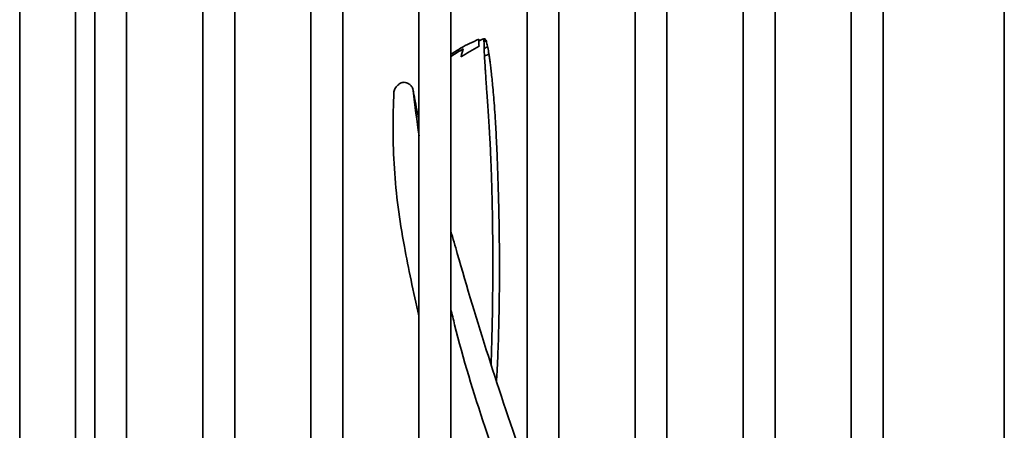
# Model space of a CAD drawing. Extents: x 1965 to 12366, y 538 to 8452.
# Tile 15 of 33: x 8796 to 8882, y 2824 to 2860. Entities that reach past the tile are written whole.
import ezdxf

# ---------------------------------------------------------------- set-up
doc = ezdxf.new("R2010")
doc.units = 0
doc.header["$LTSCALE"] = 2
doc.layers.add('Visible', color=7, linetype='CONTINUOUS', lineweight=35)

msp = doc.modelspace()

# ---------------------------------------------------------------- linework, layer by layer
at = {"layer": 'Visible'}
for p, q in [((8882.495, 3019.688), (8882.495, 2460.688)), ((8800.844, 2832.827), (8800.844, 2915.92)), ((8802.544, 2916.542), (8802.544, 2754.617)), ((8805.344, 2754.617), (8805.344, 2916.542)), ((8812.044, 2916.542), (8812.044, 2754.617)), ((8814.844, 2754.617), (8814.844, 2916.542)), ((8821.544, 2916.542), (8821.544, 2754.617)), ((8824.344, 2754.617), (8824.344, 2916.542)), ((8831.044, 2916.542), (8831.044, 2754.617)), ((8833.844, 2754.617), (8833.844, 2916.542)), ((8840.544, 2916.542), (8840.544, 2754.617)), ((8843.344, 2754.617), (8843.344, 2916.542)), ((8850.044, 2916.542), (8850.044, 2754.617)), ((8852.844, 2754.617), (8852.844, 2916.542)), ((8859.544, 2916.542), (8859.544, 2754.617)), ((8862.344, 2754.617), (8862.344, 2916.542)), ((8869.044, 2916.542), (8869.044, 2754.617)), ((8795.944, 2751.81), (8795.944, 2914.518)), ((8871.844, 2754.617), (8871.844, 2902.964)), ((8836.316, 2857.877), (8836.311, 2857.877)), ((8836.824, 2857.877), (8836.748, 2857.877)), ((8836.876, 2857.877), (8836.842, 2857.877)), ((8800.844, 2802.315), (8800.844, 2832.827))]:
    msp.add_line(p, q, dxfattribs=at)
for centre, major_axis, ratio, start_param, end_param in [((8835.652, 2845.638), (0.279, -11.984), 0.122025, 3.452726, 3.604941), ((8857.937, 2729.688), (-464.037, 29.826), 0.272677, 4.776515, 4.776537), ((8857.937, 2729.688), (-464.037, 29.826), 0.272677, 4.775261, 4.775582), ((8842.137, 2729.688), (-2.817, -129.997), 0.301425, 3.342638, 3.350272)]:
    msp.add_ellipse(centre, major_axis=major_axis, ratio=ratio, start_param=start_param, end_param=end_param, dxfattribs=at)
for points, knots in [([(8836.304, 2857.713), (8836.361, 2857.749), (8836.438, 2857.785), (8836.592, 2857.854), (8836.669, 2857.889), (8836.746, 2857.923)], [0.0030965, 0.0030965, 0.0030965, 0.0030965, 0.0694292, 0.0694292, 0.1362368, 0.1362368, 0.1362368, 0.1362368]), ([(8836.786, 2856.715), (8836.779, 2856.918), (8836.773, 2857.12), (8836.761, 2857.488), (8836.756, 2857.645), (8836.749, 2857.845), (8836.748, 2857.876), (8836.747, 2857.908), (8836.747, 2857.912), (8836.746, 2857.923)], [-0.1220868, -0.1220868, -0.1220868, -0.1220868, -0.0586856, -0.0586856, -0.0084027, -0.0084027, 0, 0, 0.0012144, 0.0012144, 0.0012144, 0.0012144]), ([(8836.82, 2857.922), (8836.817, 2857.922), (8836.813, 2857.922), (8836.804, 2857.922), (8836.795, 2857.922), (8836.782, 2857.922), (8836.772, 2857.922), (8836.762, 2857.923), (8836.754, 2857.923), (8836.747, 2857.923)], [0, 0, 0, 0, 0.3333333, 0.3333333, 0.3333333, 0.6666667, 0.6666667, 0.6666667, 0.9980864, 0.9980864, 0.9980864, 0.9980864]), ([(8836.859, 2857.896), (8836.859, 2857.894), (8836.858, 2857.893), (8836.857, 2857.89), (8836.857, 2857.889), (8836.853, 2857.883), (8836.848, 2857.88), (8836.837, 2857.875), (8836.831, 2857.872), (8836.82, 2857.922)], [-0.01362453, -0.01362453, -0.01362453, -0.01362453, -0.01268387, -0.01268387, -0.01132008, -0.01132008, -0.00571645, -0.00571645, -0.00053693, -0.00053693, -0.00053693, -0.00053693]), ([(8837.855, 2827.818), (8837.864, 2827.967), (8837.902, 2828.584), (8837.963, 2829.781), (8838.029, 2831.538), (8838.078, 2833.509), (8838.112, 2835.717), (8838.121, 2838.232), (8838.101, 2840.808), (8838.058, 2843.099), (8838.004, 2845.093), (8837.943, 2846.884), (8837.878, 2848.491), (8837.805, 2849.933), (8837.729, 2851.204), (8837.65, 2852.304), (8837.573, 2853.244), (8837.499, 2854.041), (8837.429, 2854.718), (8837.364, 2855.294), (8837.302, 2855.787), (8837.245, 2856.209), (8837.19, 2856.573), (8837.139, 2856.886), (8837.089, 2857.155), (8837.043, 2857.383), (8836.992, 2857.588), (8836.944, 2857.76), (8836.884, 2857.867), (8836.859, 2857.896)], [0.3248981, 0.3248981, 0.3248981, 0.3248981, 0.3333333, 0.3589744, 0.3846154, 0.4102564, 0.4358974, 0.4615385, 0.4871795, 0.5128205, 0.5384615, 0.5641026, 0.5897436, 0.6153846, 0.6410256, 0.6666667, 0.6923077, 0.7179487, 0.7435897, 0.7692308, 0.7948718, 0.8205128, 0.8461538, 0.8717949, 0.8974359, 0.9230769, 0.9487179, 0.974359, 0.999748, 0.999748, 0.999748, 0.999748]), ([(8836.306, 2857.872), (8835.729, 2857.635), (8835.222, 2857.386), (8834.762, 2857.122), (8834.742, 2857.111), (8834.722, 2857.099), (8834.703, 2857.088), (8834.392, 2856.906), (8834.105, 2856.718), (8833.844, 2856.527)], [0.0020622, 0.0020622, 0.0020622, 0.0020622, 0.5, 0.5, 0.5, 0.521738, 0.521738, 0.521738, 0.8616458, 0.8616458, 0.8616458, 0.8616458]), ([(8834.225, 2856.6), (8834.448, 2856.747), (8834.681, 2856.891), (8834.929, 2857.031), (8834.934, 2857.033), (8834.938, 2857.036)], [0.2881034, 0.2881034, 0.2881034, 0.2881034, 0.5032737, 0.5032737, 0.5074292, 0.5074292, 0.5074292, 0.5074292]), ([(8836.311, 2857.874), (8836.306, 2857.844), (8836.307, 2857.818), (8836.309, 2857.769), (8836.31, 2857.748), (8836.307, 2857.726)], [-0.01885073, -0.01885073, -0.01885073, -0.01885073, -0.01071518, -0.01071518, -0.00405025, -0.00405025, -0.00405025, -0.00405025]), ([(8836.311, 2857.874), (8836.317, 2857.85), (8836.319, 2857.823), (8836.321, 2857.775), (8836.322, 2857.753), (8836.313, 2857.73)], [-0.01813753, -0.01813753, -0.01813753, -0.01813753, -0.01007467, -0.01007467, -0.003514, -0.003514, -0.003514, -0.003514]), ([(8837.381, 2829.275), (8837.386, 2829.416), (8837.391, 2829.558), (8837.395, 2829.704), (8837.396, 2829.734), (8837.397, 2829.765), (8837.398, 2829.796), (8837.408, 2830.101), (8837.418, 2830.416), (8837.427, 2830.743), (8837.428, 2830.777), (8837.429, 2830.811), (8837.43, 2830.844), (8837.44, 2831.173), (8837.449, 2831.514), (8837.457, 2831.868), (8837.458, 2831.914), (8837.459, 2831.96), (8837.461, 2832.006), (8837.469, 2832.353), (8837.477, 2832.712), (8837.484, 2833.084), (8837.485, 2833.152), (8837.487, 2833.221), (8837.488, 2833.29), (8837.495, 2833.648), (8837.501, 2834.018), (8837.506, 2834.4), (8837.508, 2834.502), (8837.509, 2834.604), (8837.51, 2834.708), (8837.515, 2835.068), (8837.519, 2835.44), (8837.522, 2835.823), (8837.524, 2835.971), (8837.525, 2836.12), (8837.526, 2836.272), (8837.528, 2836.625), (8837.53, 2836.989), (8837.531, 2837.363), (8837.532, 2837.57), (8837.532, 2837.78), (8837.532, 2837.993), (8837.532, 2838.33), (8837.532, 2838.675), (8837.531, 2839.028), (8837.53, 2839.31), (8837.528, 2839.596), (8837.527, 2839.889), (8837.525, 2840.196), (8837.522, 2840.51), (8837.519, 2840.83), (8837.516, 2841.204), (8837.511, 2841.586), (8837.505, 2841.978), (8837.502, 2842.241), (8837.497, 2842.509), (8837.493, 2842.781), (8837.484, 2843.265), (8837.473, 2843.763), (8837.46, 2844.28), (8837.455, 2844.487), (8837.449, 2844.698), (8837.443, 2844.911), (8837.426, 2845.519), (8837.406, 2846.15), (8837.382, 2846.79), (8837.376, 2846.935), (8837.37, 2847.079), (8837.364, 2847.224), (8837.335, 2847.93), (8837.3, 2848.644), (8837.261, 2849.325), (8837.257, 2849.404), (8837.252, 2849.483), (8837.247, 2849.562), (8837.209, 2850.228), (8837.169, 2850.858), (8837.129, 2851.454), (8837.124, 2851.531), (8837.119, 2851.607), (8837.113, 2851.684), (8837.074, 2852.262), (8837.036, 2852.807), (8837, 2853.326), (8836.995, 2853.402), (8836.989, 2853.477), (8836.984, 2853.552), (8836.948, 2854.08), (8836.914, 2854.583), (8836.883, 2855.063), (8836.879, 2855.115), (8836.876, 2855.168), (8836.873, 2855.219), (8836.839, 2855.746), (8836.809, 2856.247), (8836.786, 2856.715)], [0.486377, 0.486377, 0.486377, 0.486377, 0.5, 0.5, 0.5, 0.5028751, 0.5028751, 0.5028751, 0.53125, 0.53125, 0.53125, 0.5341643, 0.5341643, 0.5341643, 0.5625, 0.5625, 0.5625, 0.5661844, 0.5661844, 0.5661844, 0.59375, 0.59375, 0.59375, 0.5988172, 0.5988172, 0.5988172, 0.625, 0.625, 0.625, 0.631975, 0.631975, 0.631975, 0.65625, 0.65625, 0.65625, 0.6656097, 0.6656097, 0.6656097, 0.6875, 0.6875, 0.6875, 0.6996212, 0.6996212, 0.6996212, 0.71875, 0.71875, 0.71875, 0.7339782, 0.7339782, 0.7339782, 0.75, 0.75, 0.75, 0.7686949, 0.7686949, 0.7686949, 0.78125, 0.78125, 0.78125, 0.8035331, 0.8035331, 0.8035331, 0.8125, 0.8125, 0.8125, 0.8380021, 0.8380021, 0.8380021, 0.84375, 0.84375, 0.84375, 0.8717277, 0.8717277, 0.8717277, 0.875, 0.875, 0.875, 0.9026638, 0.9026638, 0.9026638, 0.90625, 0.90625, 0.90625, 0.9335177, 0.9335177, 0.9335177, 0.9375, 0.9375, 0.9375, 0.965672, 0.965672, 0.965672, 0.96875, 0.96875, 0.96875, 0.9999862, 0.9999862, 0.9999862, 0.9999862]), ([(8828.846, 2853.249), (8828.859, 2853.382), (8828.917, 2853.506), (8829.061, 2853.731), (8829.17, 2853.838), (8829.323, 2853.96), (8829.399, 2854.009), (8829.535, 2854.066), (8829.592, 2854.083), (8829.694, 2854.095), (8829.754, 2854.098), (8829.903, 2854.071), (8829.972, 2854.047), (8830.133, 2853.968), (8830.221, 2853.905), (8830.374, 2853.759), (8830.427, 2853.681), (8830.492, 2853.556), (8830.527, 2853.469), (8830.53, 2853.363)], [0.000001, 0.000001, 0.000001, 0.000001, 0.0500118, 0.0500118, 0.1216446, 0.1216446, 0.1751481, 0.1751481, 0.2106389, 0.2106389, 0.2345407, 0.2345407, 0.2571038, 0.2571038, 0.2919105, 0.2919105, 0.3343805, 0.3343805, 0.374917, 0.374917, 0.374917, 0.374917]), ([(8831.044, 2833.589), (8830.543, 2835.708), (8830.114, 2837.763), (8829.31, 2842.096), (8829.027, 2844.18), (8828.809, 2847.669), (8828.774, 2848.799), (8828.767, 2851.038), (8828.795, 2852.147), (8828.846, 2853.249)], [-2.341999, -2.341999, -2.341999, -2.341999, -1.673984, -1.673984, -0.821209, -0.821209, -0.410363, -0.410363, -0.000001, -0.000001, -0.000001, -0.000001]), ([(8834.411, 2839.06), (8836.073, 2833.215), (8838.054, 2826.991), (8840.407, 2820.307), (8840.476, 2820.113), (8840.544, 2819.919)], [0, 0, 0, 0, 2.231928, 2.231928, 2.298362, 2.298362, 2.298362, 2.298362]), ([(8833.844, 2834.172), (8833.951, 2833.713), (8834.063, 2833.251), (8834.93, 2829.78), (8835.82, 2826.877), (8837.777, 2821.039), (8838.858, 2817.921), (8840.117, 2814.354), (8840.331, 2813.753), (8840.546, 2813.156)], [2.096903, 2.096903, 2.096903, 2.096903, 2.20826, 2.20826, 2.933756, 2.933756, 3.570816, 3.570816, 3.701104, 3.701104, 3.701104, 3.701104])]:
    msp.add_open_spline(points, degree=3, knots=knots, dxfattribs=at)
for points in [[(8836.82, 2857.922), (8836.796, 2857.912), (8836.772, 2857.902), (8836.747, 2857.893)], [(8833.844, 2856.351), (8834.203, 2856.591), (8834.567, 2856.819), (8834.938, 2857.036)], [(8836.325, 2857.26), (8835.771, 2856.955), (8835.239, 2856.65), (8834.748, 2856.343)], [(8836.325, 2857.26), (8836.31, 2857.411), (8836.31, 2857.562), (8836.304, 2857.713)], [(8836.754, 2857.712), (8836.82, 2857.712), (8836.887, 2857.712), (8836.953, 2857.712)], [(8836.795, 2856.386), (8836.794, 2856.386), (8836.792, 2856.385), (8836.791, 2856.385)], [(8837.186, 2856.594), (8837.058, 2856.527), (8836.93, 2856.459), (8836.803, 2856.391)], [(8830.522, 2853.439), (8830.573, 2853.154), (8830.624, 2852.859), (8830.676, 2852.556)], [(8830.6, 2852.962), (8830.579, 2853.087), (8830.555, 2853.22), (8830.53, 2853.363)], [(8830.53, 2853.363), (8830.692, 2852.027), (8830.863, 2850.711), (8831.049, 2849.39)], [(8830.6, 2852.962), (8830.724, 2852.257), (8830.88, 2851.568), (8831.044, 2850.885)], [(8834.41, 2839.06), (8834.221, 2839.717), (8834.033, 2840.372), (8833.844, 2841.028)]]:
    msp.add_open_spline(points, degree=3, dxfattribs=at)

doc.saveas('drawing.dxf')
